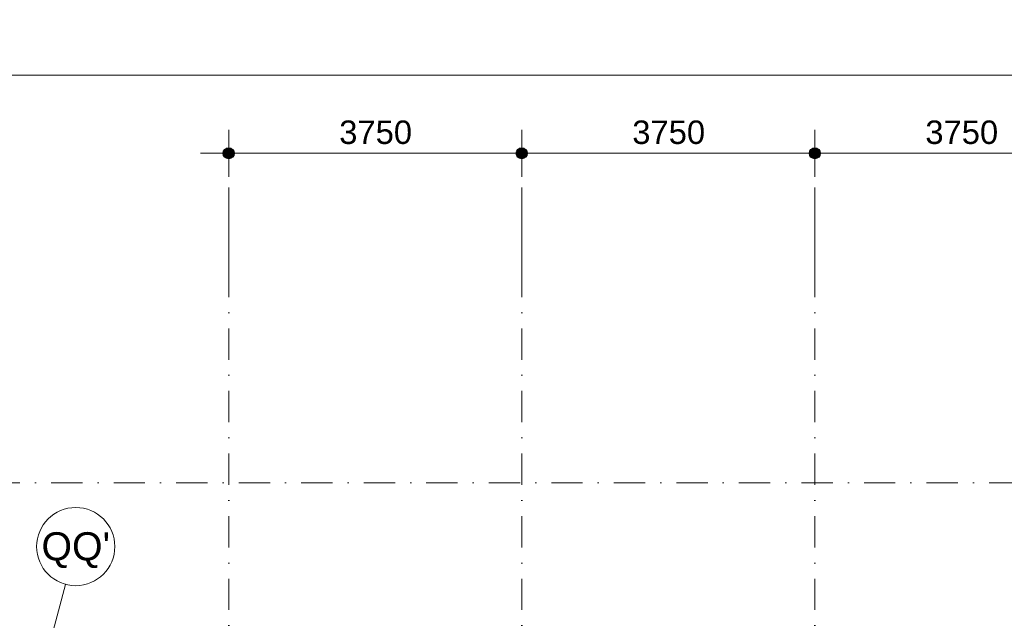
# Model space of a CAD drawing. Header units: millimetres. Extents: x -2530 to 151695, y -8763 to 71774.
# Tile 174 of 217: x 99575 to 112175, y 44241 to 51920. Entities that reach past the tile are written whole.
import ezdxf

# ---------------------------------------------------------------- set-up
doc = ezdxf.new("R2010")
doc.units = ezdxf.units.MM
doc.linetypes.add('RR_Level', pattern=[800, 400, -200, 0, -200])
for name, color, linetype, lineweight in [('A-____-____-DIMS', 211, 'Continuous', 9), ('A-____-____-DIMS-200', 211, 'Continuous', 9), ('S-GRID-____-IDEN', 1, 'Continuous', 13), ('S-GRID-____-OTLN', 1, 'Continuous', 9)]:
    doc.layers.add(name, color=color, linetype=linetype, lineweight=lineweight)
doc.styles.add('Arial', font='arial.ttf', dxfattribs={"height": 360})
doc.styles.add('Arial_2', font='arial.ttf', dxfattribs={"height": 300})
doc.styles.add('Arial_3', font='arial.ttf', dxfattribs={"height": 500})
doc.dimstyles.new('1_5mm_interne_maten_en_details', dxfattribs={"dimscale": 304.8, "dimtxt": 1.004192, "dimasz": 1.83727, "dimexe": 0.984252, "dimexo": 0.0625, "dimgap": 0.098425, "dimtad": 1, "dimdec": 0, "dimlfac": 304.8, "dimzin": 0, "dimdsep": 46, "dimtxsty": 'Arial_2', "dimblk1": 'DOTSMALL', "dimblk2": 'DOTSMALL', "dimsah": 1, "dimcen": 0.09, "dimdle": 1.181102, "dimazin": 0, "dimtfac": 1, "dimtdec": 4, "dimtix": 1, "dimtmove": 0, "dimatfit": 3, "dimfxl": 0.003229, "dimfxlon": 1, "dimtvp": 1, "dimtfill": 1, "dimtolj": 1, "dimtzin": 0, "dimlwd": 13, "dimlwe": 13, "dimarcsym": 2})
doc.dimstyles.new('2_5mm_totaalmaatvoering', dxfattribs={"dimscale": 304.8, "dimtxt": 1.673654, "dimasz": 1.83727, "dimexe": 1.312336, "dimexo": 0.0625, "dimgap": 0.164042, "dimtad": 1, "dimdec": 0, "dimlfac": 304.8, "dimzin": 0, "dimdsep": 46, "dimtxsty": 'Arial_3', "dimblk1": 'DOTSMALL', "dimblk2": 'DOTSMALL', "dimsah": 1, "dimcen": 0.09, "dimdle": 1.64042, "dimazin": 0, "dimtfac": 1, "dimtdec": 4, "dimtix": 1, "dimtmove": 0, "dimatfit": 3, "dimfxl": 0.004306, "dimfxlon": 1, "dimtvp": 1, "dimtfill": 1, "dimtolj": 1, "dimtzin": 0, "dimlwd": 13, "dimlwe": 13, "dimarcsym": 2})

# ---------------------------------------------------------------- blocks, each defined once
blk = doc.blocks.new('Grid - r_2_5mm-300571-plot_V1 Copy 1')
at = {"layer": 'S-GRID-____-IDEN'}
blk.add_circle((0, 0), 2.5, dxfattribs=at)
blk = doc.blocks.new('DIMBLOCK23-plot_V1 Copy 1')
at = {"layer": 'A-____-____-DIMS-200', "lineweight": 25}
h = blk.add_hatch(color=256, dxfattribs=at)
edge = h.paths.add_edge_path()
edge.add_arc((102250, 50212), 70, 0, 360)
h = blk.add_hatch(color=256, dxfattribs=at)
edge = h.paths.add_edge_path()
edge.add_arc((106000, 50212), 70, 0, 360)
at = {"layer": 'A-____-____-DIMS-200', "lineweight": 13}
for p, q in [((102250, 49912), (102250, 50512)), ((106000, 49912), (106000, 50512)), ((101890, 50212), (106000, 50212)), ((102250, 50212), (102250, 49912)), ((106000, 50212), (106000, 49912))]:
    blk.add_line(p, q, dxfattribs=at)
at = {"layer": 'A-____-____-DIMS-200', "lineweight": 25}
for centre in [(102250, 50212), (106000, 50212)]:
    blk.add_circle(centre, 70, dxfattribs=at)
at = {"layer": 'A-____-____-DIMS-200', "color": 0, "lineweight": 13, "insert": (103664, 50631), "char_height": 300, "width": 1107.53, "attachment_point": 1, "line_spacing_factor": 0.941778, "style": 'Arial_2', "bg_fill": 3, "box_fill_scale": 1.25, "bg_fill_color": 256, "bg_fill_true_color": 13158600, "bg_fill_transparency": 0}
blk.add_mtext('3750', dxfattribs=at)
blk = doc.blocks.new('_DotSmall')
at = {"color": 0, "linetype": 'ByBlock', "const_width": 0.5}
blk.add_lwpolyline([(-0.0625, 0, 1), (0.0625, 0, 1)], format="xyb", close=True, dxfattribs=at)
blk = doc.blocks.new('DIMBLOCK24-plot_V1 Copy 1')
at = {"layer": 'A-____-____-DIMS-200', "lineweight": 25}
h = blk.add_hatch(color=256, dxfattribs=at)
edge = h.paths.add_edge_path()
edge.add_arc((106000, 50212), 70, 0, 360)
h = blk.add_hatch(color=256, dxfattribs=at)
edge = h.paths.add_edge_path()
edge.add_arc((109750, 50212), 70, 0, 360)
at = {"layer": 'A-____-____-DIMS-200', "lineweight": 13}
for p, q in [((106000, 49912), (106000, 50512)), ((109750, 49912), (109750, 50512)), ((106000, 50212), (109750, 50212)), ((106000, 50212), (106000, 49912)), ((109750, 50212), (109750, 49912))]:
    blk.add_line(p, q, dxfattribs=at)
at = {"layer": 'A-____-____-DIMS-200', "lineweight": 25}
for centre in [(106000, 50212), (109750, 50212)]:
    blk.add_circle(centre, 70, dxfattribs=at)
at = {"layer": 'A-____-____-DIMS-200', "color": 0, "lineweight": 13, "insert": (107414, 50631), "char_height": 300, "width": 1107.53, "attachment_point": 1, "line_spacing_factor": 0.941778, "style": 'Arial_2', "bg_fill": 3, "box_fill_scale": 1.25, "bg_fill_color": 256, "bg_fill_true_color": 13158600, "bg_fill_transparency": 0}
blk.add_mtext('3750', dxfattribs=at)
blk = doc.blocks.new('DIMBLOCK25-plot_V1 Copy 1')
at = {"layer": 'A-____-____-DIMS-200', "lineweight": 25}
h = blk.add_hatch(color=256, dxfattribs=at)
edge = h.paths.add_edge_path()
edge.add_arc((109750, 50212), 70, 0, 360)
h = blk.add_hatch(color=256, dxfattribs=at)
edge = h.paths.add_edge_path()
edge.add_arc((113500, 50212), 70, 0, 360)
at = {"layer": 'A-____-____-DIMS-200', "lineweight": 13}
for p, q in [((109750, 49912), (109750, 50512)), ((113500, 49912), (113500, 50512)), ((109750, 50212), (113500, 50212)), ((109750, 50212), (109750, 49912)), ((113500, 50212), (113500, 49912))]:
    blk.add_line(p, q, dxfattribs=at)
at = {"layer": 'A-____-____-DIMS-200', "lineweight": 25}
for centre in [(109750, 50212), (113500, 50212)]:
    blk.add_circle(centre, 70, dxfattribs=at)
at = {"layer": 'A-____-____-DIMS-200', "color": 0, "lineweight": 13, "insert": (111164, 50631), "char_height": 300, "width": 1107.53, "attachment_point": 1, "line_spacing_factor": 0.941778, "style": 'Arial_2', "bg_fill": 3, "box_fill_scale": 1.25, "bg_fill_color": 256, "bg_fill_true_color": 13158600, "bg_fill_transparency": 0}
blk.add_mtext('3750', dxfattribs=at)
blk = doc.blocks.new('DIMBLOCK37-plot_V1 Copy 1')
at = {"layer": 'A-____-____-DIMS-200', "lineweight": 25}
h = blk.add_hatch(color=256, dxfattribs=at)
edge = h.paths.add_edge_path()
edge.add_arc((92556, 45289), 70, 0, 360)
h = blk.add_hatch(color=256, dxfattribs=at)
edge = h.paths.add_edge_path()
edge.add_arc((99801, 43348), 70, 0, 360)
at = {"layer": 'A-____-____-DIMS-200', "lineweight": 13}
for p, q in [((92634, 45579), (92479, 44999)), ((92556, 45289), (92634, 45579)), ((92556, 45289), (99801, 43348)), ((99878, 43638), (99723, 43058)), ((99801, 43348), (99878, 43638))]:
    blk.add_line(p, q, dxfattribs=at)
at = {"layer": 'A-____-____-DIMS-200', "lineweight": 25}
for centre in [(92556, 45289), (99801, 43348)]:
    blk.add_circle(centre, 70, dxfattribs=at)
at = {"layer": 'A-____-____-DIMS-200', "color": 0, "lineweight": 13, "insert": (95841, 44843), "char_height": 300, "width": 1107.53, "attachment_point": 1, "rotation": 345, "line_spacing_factor": 0.941778, "style": 'Arial_2', "bg_fill": 3, "box_fill_scale": 1.25, "bg_fill_color": 256, "bg_fill_true_color": 13158600, "bg_fill_transparency": 0}
blk.add_mtext('7500', dxfattribs=at)
blk = doc.blocks.new('DIMBLOCK50-plot_V1 Copy 1')
at = {"layer": 'A-____-____-DIMS-200', "lineweight": 25}
h = blk.add_hatch(color=256, dxfattribs=at)
edge = h.paths.add_edge_path()
edge.add_arc((98500, 51212), 70, 0, 360)
h = blk.add_hatch(color=256, dxfattribs=at)
edge = h.paths.add_edge_path()
edge.add_arc((143887, 51212), 70, 0, 360)
at = {"layer": 'A-____-____-DIMS-200', "lineweight": 13}
for p, q in [((98500, 50812), (98500, 51612)), ((143887, 50812), (143887, 51612)), ((98500, 51212), (144387, 51212)), ((98500, 51212), (98500, 50812)), ((143887, 51212), (143887, 50812))]:
    blk.add_line(p, q, dxfattribs=at)
at = {"layer": 'A-____-____-DIMS-200', "lineweight": 25}
for centre in [(98500, 51212), (143887, 51212)]:
    blk.add_circle(centre, 70, dxfattribs=at)
at = {"layer": 'A-____-____-DIMS-200', "color": 0, "lineweight": 13, "insert": (120232, 51911), "char_height": 500, "width": 2307.36, "attachment_point": 1, "line_spacing_factor": 0.941778, "style": 'Arial_3', "bg_fill": 3, "box_fill_scale": 1.25, "bg_fill_color": 256, "bg_fill_true_color": 13158600, "bg_fill_transparency": 0}
blk.add_mtext('45388', dxfattribs=at)

msp = doc.modelspace()

# ---------------------------------------------------------------- linework, layer by layer
at = {"layer": 'S-GRID-____-OTLN'}
for p, q in [((102250, 49773.1142), (102250, 48773.1142)), ((106000, 49773.1142), (106000, 48773.1142)), ((109750, 49773.1142), (109750, 48773.1142)), ((99904.3091, 43734.3009), (100163.1281, 44700.2268))]:
    msp.add_line(p, q, dxfattribs=at)
at = {"layer": 'S-GRID-____-OTLN', "linetype": 'RR_Level'}
for p, q in [((102250, 48773.1142), (102250, -857.0614)), ((106000, 48773.1142), (106000, -857.0614)), ((109750, 48773.1142), (109750, -857.0614)), ((-34.3191, 46000), (143998.0499, 46000))]:
    msp.add_line(p, q, dxfattribs=at)

# ---------------------------------------------------------------- block references
at = {"layer": 'S-GRID-____-IDEN', "xscale": 199.9999999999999, "yscale": 199.9999999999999, "zscale": 199.9999999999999, "rotation": 345.0000000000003}
msp.add_blockref('Grid - r_2_5mm-300571-plot_V1 Copy 1', (100292.5376, 45183.1897), dxfattribs=at)

# ---------------------------------------------------------------- texts
at = {"layer": 'S-GRID-____-IDEN', "lineweight": 9, "insert": (99853.9666, 45366.478), "char_height": 360, "width": 1042.19375, "attachment_point": 1, "style": 'Arial'}
msp.add_mtext("QQ'", dxfattribs=at)

# ---------------------------------------------------------------- dimensions: what is measured, and where the dimension line sits
at = {"layer": 'A-____-____-DIMS', "lineweight": 13}
for base, p1, p2, dimstyle, override, picture, middle in [((143887.5, 51211.9095), (98500, 50811.9095), (143887.5, 50811.9095), '2_5mm_totaalmaatvoering', {"dimpost": '<>', "dimfxl": 45387.5}, 'DIMBLOCK50-plot_V1 Copy 1', (121193.75, 51517.3666)), ((106000, 50211.9095), (102250, 49911.9095), (106000, 49911.9095), '1_5mm_interne_maten_en_details', {"dimpost": '<>', "dimfxl": 3750}, 'DIMBLOCK23-plot_V1 Copy 1', (104125, 50395.1838))]:
    dim = msp.add_linear_dim(base=base, p1=p1, p2=p2, dimstyle=dimstyle, override=override, dxfattribs=at)
    dim.commit()
    dim.dimension.update_dxf_attribs({"geometry": picture, "text_midpoint": middle})

# ---------------------------------------------------------------- next in the draw order: dimensions: what is measured, and where the dimension line sits
dim = msp.add_linear_dim(base=(109750, 50211.9095), p1=(106000, 49911.9095), p2=(109750, 49911.9095), dimstyle='1_5mm_interne_maten_en_details', override={"dimpost": '<>', "dimfxl": 3750}, dxfattribs=at)
dim.commit()
dim.dimension.update_dxf_attribs({"geometry": 'DIMBLOCK24-plot_V1 Copy 1', "text_midpoint": (107875, 50395.1838)})
dim = msp.add_linear_dim(base=(99800.7673, 43347.8779), p1=(92633.9571, 45578.8018), p2=(99878.413, 43637.6556), angle=345, dimstyle='1_5mm_interne_maten_en_details', override={"dimpost": '<>', "dimfxl": 7500.012722}, dxfattribs=at)
dim.commit()
dim.dimension.update_dxf_attribs({"geometry": 'DIMBLOCK37-plot_V1 Copy 1', "text_midpoint": (96225.9477, 44495.3814)})

# ---------------------------------------------------------------- next in the draw order: dimensions: what is measured, and where the dimension line sits
dim = msp.add_linear_dim(base=(113500, 50211.9095), p1=(109750, 49911.9095), p2=(113500, 49911.9095), dimstyle='1_5mm_interne_maten_en_details', override={"dimpost": '<>', "dimfxl": 3750}, dxfattribs=at)
dim.commit()
dim.dimension.update_dxf_attribs({"geometry": 'DIMBLOCK25-plot_V1 Copy 1', "text_midpoint": (111625, 50395.1838)})

doc.saveas('drawing.dxf')
